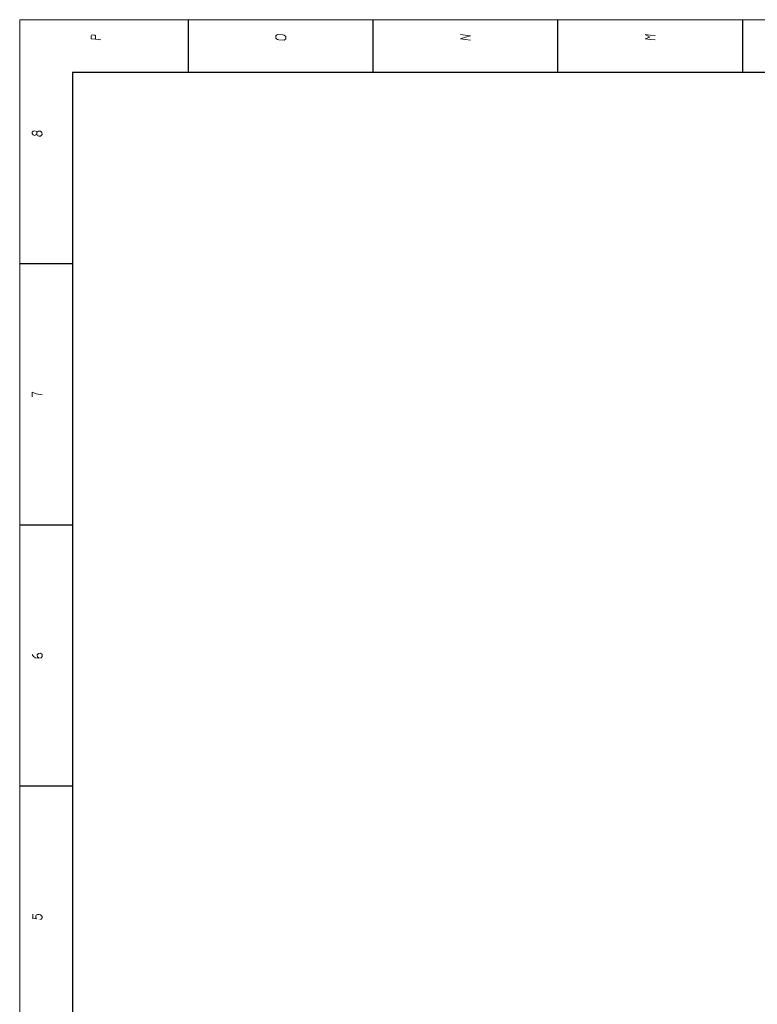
# Model space of a CAD drawing. Extents: x 0 to 841, y 0 to 594.
# Tile 8 of 88: x 5 to 215, y 309 to 589. Entities that reach past the tile are written whole.
import ezdxf

# ---------------------------------------------------------------- set-up
doc = ezdxf.new("R2010")
doc.units = 0

msp = doc.modelspace()

# ---------------------------------------------------------------- linework, layer by layer
at = {"lineweight": 13}
for p, q in [((5, 5.11), (5, 589)), ((5, 589), (836, 589))]:
    msp.add_line(p, q, dxfattribs=at)
at = {"color": 7, "lineweight": 25, "ltscale": 0.375}
for p, q in [((53, 574), (53, 589)), ((105.5, 574), (105.5, 589)), ((158, 574), (158, 589)), ((210.5, 574), (210.5, 589)), ((20, 519.6), (5, 519.6)), ((20, 445.4), (5, 445.4)), ((20, 371.2), (5, 371.2))]:
    msp.add_line(p, q, dxfattribs=at)
at = {"color": 7, "lineweight": 25}
for p, q in [((821, 574), (20, 574)), ((20, 574), (20, 20))]:
    msp.add_line(p, q, dxfattribs=at)
at = {"color": 7, "lineweight": 13}
for points in [[(28.11, 583.32), (26.54, 583.46), (25.32, 583.56), (25.32, 584.4), (25.45, 584.58), (25.63, 584.68), (26.33, 584.61), (26.54, 584.4), (26.54, 583.46)], [(133.11, 583.23), (131.71, 583.4), (130.32, 583.58), (131.75, 584), (133.11, 584.39), (131.61, 584.59), (130.32, 584.77)], [(185.61, 583.25), (184.21, 583.39), (182.82, 583.53), (184.14, 584.05), (182.82, 584.75), (184.21, 584.61), (185.61, 584.47)], [(9.86, 557.02), (9.76, 557.22), (9.3, 557.47), (8.81, 557.36), (8.57, 557.09), (8.57, 556.66), (8.81, 556.24), (9.23, 556.14), (9.62, 556.28), (9.86, 556.49)], [(11.36, 482.41), (9.65, 482.69), (9.02, 482.94), (8.57, 483.18), (8.57, 481.82)], [(8.57, 408.61), (8.88, 408.09), (9.48, 407.71), (10.39, 407.57), (11.12, 407.67), (11.36, 408.12), (11.36, 408.61), (10.94, 409.04), (10.32, 408.96), (10, 408.55), (10.03, 407.99), (10.42, 407.6)], [(10.73, 333.35), (11.12, 333.49), (11.36, 333.8), (11.36, 334.22), (10.94, 334.64), (10.53, 334.78), (10.07, 334.78), (9.69, 334.57), (9.55, 334.19), (9.62, 333.8), (9.82, 333.56), (8.57, 333.7)], [(8.7, 333.7), (8.7, 334.85)]]:
    msp.add_lwpolyline(points, dxfattribs=at)
for points in [[(80.61, 584.21), (80.19, 584.63), (79.77, 584.73), (78.3, 584.8), (77.95, 584.59), (77.81, 584.42), (77.81, 583.79), (77.95, 583.58), (78.27, 583.37), (78.62, 583.27), (80.16, 583.2), (80.61, 583.54)], [(11.36, 556.35), (11.33, 556.98), (10.94, 557.36), (10.32, 557.36), (9.86, 557.02), (9.86, 556.49), (10.07, 556.14), (10.42, 555.93), (10.94, 555.93)]]:
    msp.add_lwpolyline(points, close=True, dxfattribs=at)

doc.saveas('drawing.dxf')
